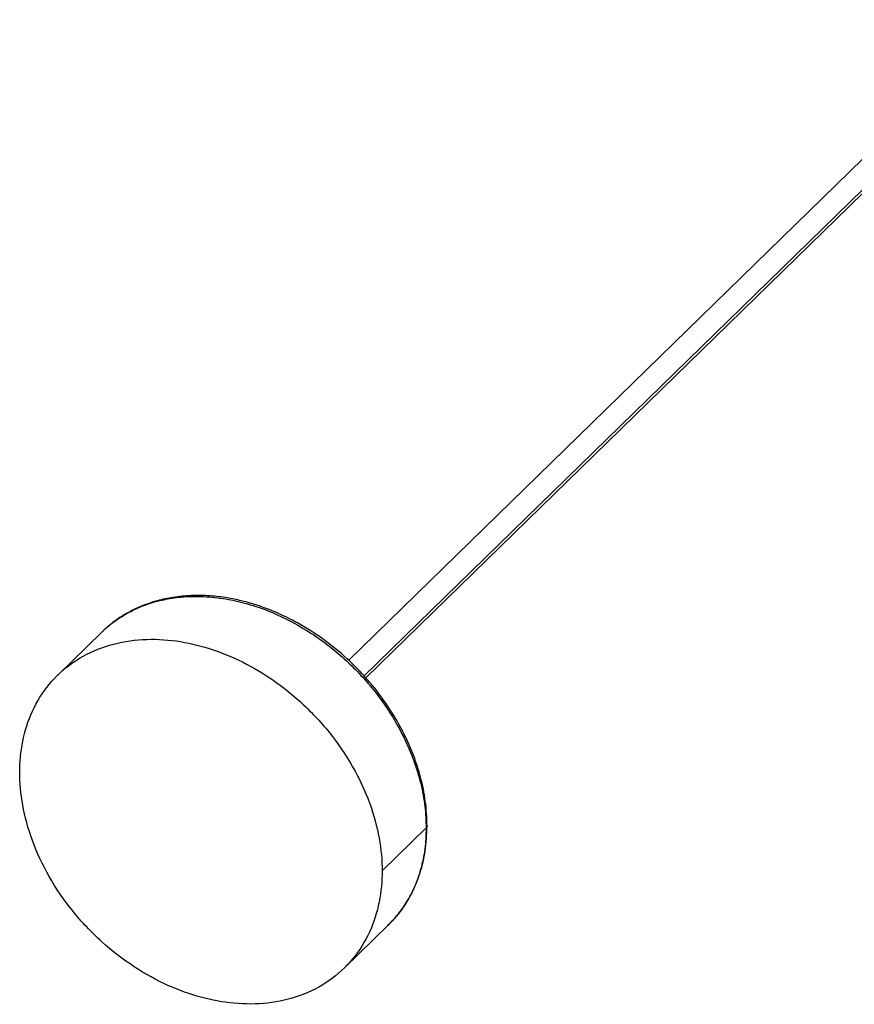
# Paper-space layout '_Trimétrica' of a CAD drawing. Header units: millimetres. Extents: x -3039 to -2574, y -234 to 221.
# Tile 1 of 3: x -3039 to -2835, y -234 to 6. Entities that reach past the tile are written whole.
import ezdxf

# ---------------------------------------------------------------- set-up
doc = ezdxf.new("R2010")
doc.units = ezdxf.units.MM

psp = doc.layouts.new('_Trimétrica')

# ---------------------------------------------------------------- linework, layer by layer
at = {"color": 7, "linetype": 'Continuous', "lineweight": 25}
for p, q in [((-2798.35, 5.97), (-2958.55, -150.4)), ((-2954.37, -154.7), (-2794.14, 1.69)), ((-3018.78, -143.51), (-3029.52, -153.99)), ((-2939.64, -191.31), (-2950.37, -201.79)), ((-2959.67, -225.56), (-2948.94, -215.07))]:
    psp.add_line(p, q, dxfattribs=at)
at = {"color": 8, "linetype": 'Continuous', "lineweight": 25}
psp.add_line((-2954.81, -154.25), (-2793.91, 2.79), dxfattribs=at)
at = {"color": 7, "linetype": 'Continuous', "lineweight": 25}
for points, knots in [([(-2939.41, -190.85), (-2939.49, -188.82), (-2939.65, -184.9), (-2940.86, -179.12), (-2942.52, -173.92), (-2944.53, -169.24), (-2946.82, -164.92), (-2949.85, -160.17), (-2953.81, -155.08), (-2958.92, -149.84), (-2964.67, -145.14), (-2970.25, -141.58), (-2975.15, -139.13), (-2978.93, -137.59), (-2982.21, -136.51), (-2985.38, -135.67), (-2988.91, -134.99), (-2993.07, -134.55), (-2997.51, -134.54), (-3001.8, -135.02), (-3005.18, -135.8), (-3007.89, -136.68), (-3010.28, -137.65), (-3012.96, -139.03), (-3015.84, -140.87), (-3017.62, -142.48), (-3018.54, -143.3)], [0, 0, 0, 0, 0.05663, 0.109224, 0.156709, 0.198586, 0.238911, 0.278961, 0.33805, 0.396429, 0.457095, 0.519559, 0.560361, 0.595414, 0.624654, 0.650471, 0.682198, 0.721373, 0.765583, 0.807691, 0.846941, 0.869125, 0.894641, 0.925554, 0.96184, 1, 1, 1, 1]), ([(-3038.82, -177.75), (-3038.82, -175.23), (-3038.58, -172.67), (-3037.57, -167.64), (-3036.79, -165.17), (-3034.63, -160.48), (-3033.26, -158.26), (-3029.96, -154.26), (-3028.02, -152.47), (-3023.71, -149.46), (-3021.32, -148.24), (-3016.27, -146.41), (-3013.59, -145.8), (-3008.15, -145.19), (-3005.38, -145.19), (-2999.9, -145.69), (-2997.2, -146.21), (-2991.99, -147.62), (-2989.29, -148.58), (-2983.81, -151.05), (-2981.04, -152.56), (-2975.6, -156.13), (-2972.93, -158.19), (-2967.87, -162.76), (-2965.49, -165.29), (-2961.17, -170.64), (-2959.24, -173.48), (-2955.93, -179.28), (-2954.56, -182.24), (-2952.4, -188.1), (-2951.62, -191), (-2950.61, -196.58), (-2950.37, -199.26), (-2950.37, -201.79)], [0, 0, 0, 0, 0.0625, 0.0625, 0.125, 0.125, 0.1875, 0.1875, 0.25, 0.25, 0.3125, 0.3125, 0.375, 0.375, 0.4375, 0.4375, 0.5, 0.5, 0.5625, 0.5625, 0.625, 0.625, 0.6875, 0.6875, 0.75, 0.75, 0.8125, 0.8125, 0.875, 0.875, 0.9375, 0.9375, 1, 1, 1, 1]), ([(-2950.37, -201.79), (-2950.37, -204.32), (-2950.61, -206.87), (-2951.62, -211.9), (-2952.4, -214.38), (-2954.56, -219.07), (-2955.93, -221.28), (-2959.24, -225.28), (-2961.17, -227.07), (-2965.49, -230.08), (-2967.87, -231.31), (-2972.93, -233.14), (-2975.6, -233.74), (-2981.04, -234.35), (-2983.81, -234.35), (-2989.29, -233.85), (-2991.99, -233.34), (-2997.2, -231.92), (-2999.9, -230.96), (-3005.38, -228.49), (-3008.15, -226.98), (-3013.59, -223.41), (-3016.27, -221.36), (-3021.32, -216.78), (-3023.71, -214.26), (-3028.02, -208.9), (-3029.96, -206.06), (-3033.26, -200.27), (-3034.63, -197.3), (-3036.79, -191.44), (-3037.57, -188.54), (-3038.58, -182.96), (-3038.82, -180.28), (-3038.82, -177.75)], [0, 0, 0, 0, 0.0625, 0.0625, 0.125, 0.125, 0.1875, 0.1875, 0.25, 0.25, 0.3125, 0.3125, 0.375, 0.375, 0.4375, 0.4375, 0.5, 0.5, 0.5625, 0.5625, 0.625, 0.625, 0.6875, 0.6875, 0.75, 0.75, 0.8125, 0.8125, 0.875, 0.875, 0.9375, 0.9375, 1, 1, 1, 1]), ([(-2948.94, -215.08), (-2948.29, -214.41), (-2946.84, -212.91), (-2944.78, -210.14), (-2942.72, -206.57), (-2940.96, -202.12), (-2939.67, -196.84), (-2939.5, -192.9), (-2939.41, -190.85)], [0, 0, 0, 0, 0.10717, 0.241012, 0.400071, 0.582007, 0.783452, 1, 1, 1, 1])]:
    psp.add_open_spline(points, degree=3, knots=knots, dxfattribs=at)
at = {"color": 8, "linetype": 'Continuous', "lineweight": 25}
for points, knots in [([(-3018.75, -143.54), (-3018.57, -143.34), (-3017.49, -142.19), (-3015.17, -140.44), (-3011.79, -138.37), (-3008.11, -136.78), (-3004.23, -135.63), (-2999.76, -134.88), (-2994.75, -134.68), (-2989.27, -135.18), (-2983.86, -136.33), (-2978.45, -138.12), (-2972.98, -140.59), (-2967.96, -143.52), (-2963.5, -146.7), (-2959.61, -149.96), (-2955.93, -153.56), (-2952.54, -157.45), (-2949.47, -161.57), (-2946.79, -165.86), (-2944.52, -170.25), (-2942.49, -175.13), (-2940.88, -180.42), (-2939.83, -186.02), (-2939.7, -189.57), (-2939.64, -191.31)], [0, 0, 0, 0, 0.008686, 0.050388, 0.09209, 0.133569, 0.174613, 0.215018, 0.267571, 0.318302, 0.366925, 0.415549, 0.46628, 0.518832, 0.559238, 0.600281, 0.641761, 0.683463, 0.725164, 0.766644, 0.807687, 0.848093, 0.900646, 0.951377, 1, 1, 1, 1]), ([(-2939.64, -191.31), (-2939.7, -193.02), (-2939.83, -196.51), (-2940.89, -201.53), (-2942.49, -205.95), (-2944.53, -209.72), (-2946.61, -212.68), (-2948.24, -214.32), (-2948.97, -215.05)], [0, 0, 0, 0, 0.182692, 0.373303, 0.570759, 0.722573, 0.876784, 1, 1, 1, 1]), ([(-2939.42, -190.85), (-2939.42, -190.88), (-2939.41, -191.04), (-2939.54, -191.19), (-2939.64, -191.31)], [0, 0, 0, 0, 0.189534, 1, 1, 1, 1])]:
    psp.add_open_spline(points, degree=3, knots=knots, dxfattribs=at)

doc.saveas('drawing.dxf')
